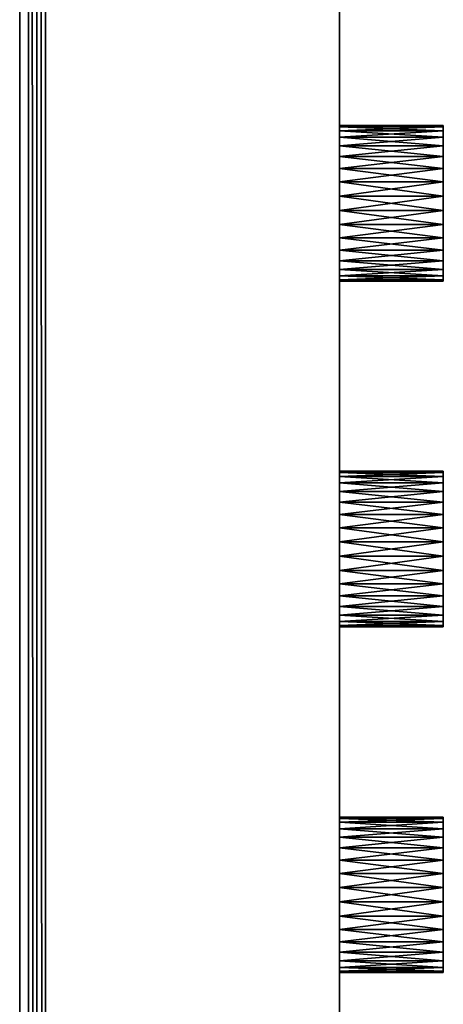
# Model space of a CAD drawing. Extents: x -300 to 306, y -450 to 450.
# Tile 25 of 34: x 282 to 306, y -56 to 1. Entities that reach past the tile are written whole.
import ezdxf

# ---------------------------------------------------------------- set-up
doc = ezdxf.new("R2010")
doc.units = 0
doc.header["$MEASUREMENT"] = 0

msp = doc.modelspace()

# ---------------------------------------------------------------- linework, layer by layer
for points in [[(282.5, -450, -30), (282, 377.5, -30), (282.5, 450, -30)], [(283, 449.5, 29.5), (282.5, 450, 30), (283, -449.5, 29.5)], [(283, -449.5, 29.5), (282.5, 450, 30), (282.5, -450, 30)], [(283, 449.5, -29.5), (283, -449.5, -29.5), (282.5, 450, -30)], [(282.5, 450, -30), (283, -449.5, -29.5), (282.5, -450, -30)], [(283, -450, -30), (283, -450, 30), (283, 450, -30)], [(283, 450, -30), (283, -450, 30), (283, 450, 30)], [(283, 449.5, 29.5), (283, -449.5, 29.5), (283, 449.5, -29.5)], [(283, 449.5, -29.5), (283, -449.5, 29.5), (283, -449.5, -29.5)], [(300, 441, 30), (300, -441, 30), (300, -10.41521, 5.980804)], [(300, 441, 30), (300, -10.41521, 5.980804), (300, -9.584792, 5.980804)], [(300, 441, 30), (300, -9.584792, 5.980804), (300, 9.584792, 5.980804)], [(300, 441, -30), (300, 9.584792, -2.980804), (300, -441, -30)], [(282, -377.5, -30), (282, 377.5, -30), (282.5, -450, -30)], [(282, -377.5, -20), (282, 377.5, -20), (282, -377.5, -30)], [(282, -377.5, -30), (282, 377.5, -20), (282, 377.5, -30)], [(281.5, -377, -21), (281.5, -377, -30), (281.5, 377, -21)], [(281.5, 377, -21), (281.5, -377, -30), (281.5, 377, -30)], [(300, -441, -30), (300, 9.584792, -2.980804), (300, -9.584792, -2.980804)], [(300, 9.584792, 5.980804), (300, -9.584792, 5.980804), (300, 8.768517, 5.828216)], [(300, 8.768517, -2.828215), (300, -8.768517, -2.828215), (300, 9.584792, -2.980804)], [(300, 9.584792, -2.980804), (300, -8.768517, -2.828215), (300, -9.584792, -2.980804)], [(300, 8.768517, 5.828216), (300, -9.584792, 5.980804), (300, -8.768517, 5.828216)], [(300, 8.768517, 5.828216), (300, -8.768517, 5.828216), (300, 7.994177, 5.528235)], [(300, 7.994177, -2.528235), (300, -7.994177, -2.528235), (300, 8.768517, -2.828215)], [(300, 8.768517, -2.828215), (300, -7.994177, -2.528235), (300, -8.768517, -2.828215)], [(300, 7.994177, 5.528235), (300, -8.768517, 5.828216), (300, -7.994177, 5.528235)], [(300, 7.994177, 5.528235), (300, -7.994177, 5.528235), (300, 7.288144, 5.091077)], [(300, 7.288144, -2.091078), (300, -7.288144, -2.091078), (300, 7.994177, -2.528235)], [(300, 7.994177, -2.528235), (300, -7.288144, -2.091078), (300, -7.994177, -2.528235)], [(300, 7.288144, 5.091077), (300, -7.994177, 5.528235), (300, -7.288144, 5.091077)], [(300, 7.288144, 5.091077), (300, -7.288144, 5.091077), (300, 6.67446, 4.531631)], [(300, 6.67446, -1.53163), (300, -6.67446, -1.53163), (300, 7.288144, -2.091078)], [(300, 7.288144, -2.091078), (300, -6.67446, -1.53163), (300, -7.288144, -2.091078)], [(300, 6.67446, 4.531631), (300, -7.288144, 5.091077), (300, -6.67446, 4.531631)], [(300, 6.67446, 4.531631), (300, -6.67446, 4.531631), (300, 6.174023, 3.868945)], [(300, 6.174023, -0.868945), (300, -6.174023, -0.868945), (300, 6.67446, -1.53163)], [(300, 6.67446, -1.53163), (300, -6.174023, -0.868945), (300, -6.67446, -1.53163)], [(300, 6.174023, 3.868945), (300, -6.67446, 4.531631), (300, -6.174023, 3.868945)], [(300, 6.174023, 3.868945), (300, -6.174023, 3.868945), (300, 5.803875, 3.125587)], [(300, 5.803875, -0.125587), (300, -5.803875, -0.125587), (300, 6.174023, -0.868945)], [(300, 6.174023, -0.868945), (300, -5.803875, -0.125587), (300, -6.174023, -0.868945)], [(300, 5.803875, 3.125587), (300, -6.174023, 3.868945), (300, -5.803875, 3.125587)], [(300, 5.803875, 3.125587), (300, -5.803875, 3.125587), (300, 5.576621, 2.326873)], [(300, 5.576621, 0.673127), (300, -5.576621, 0.673127), (300, 5.803875, -0.125587)], [(300, 5.803875, -0.125587), (300, -5.576621, 0.673127), (300, -5.803875, -0.125587)], [(300, 5.576621, 2.326873), (300, -5.803875, 3.125587), (300, -5.576621, 2.326873)], [(300, 5.576621, 2.326873), (300, -5.576621, 2.326873), (300, 5.5, 1.5)], [(300, 5.5, 1.5), (300, -5.5, 1.5), (300, 5.576621, 0.673127)], [(300, 5.576621, 0.673127), (300, -5.5, 1.5), (300, -5.576621, 0.673127)], [(300, 5.5, 1.5), (300, -5.576621, 2.326873), (300, -5.5, 1.5)], [(300, -5.5, 1.5), (306, -5.5, 1.5), (300, -5.576621, 0.673127)], [(300, -5.576621, 0.673127), (306, -5.5, 1.5), (306, -5.576621, 0.673127)], [(300, -5.576621, 2.326873), (306, -5.576621, 2.326873), (300, -5.5, 1.5)], [(300, -5.5, 1.5), (306, -5.576621, 2.326873), (306, -5.5, 1.5)], [(300, -5.576621, 0.673127), (306, -5.576621, 0.673127), (300, -5.803875, -0.125587)], [(300, -5.803875, -0.125587), (306, -5.576621, 0.673127), (306, -5.803875, -0.125587)], [(300, -5.803875, 3.125587), (306, -5.803875, 3.125587), (300, -5.576621, 2.326873)], [(300, -5.576621, 2.326873), (306, -5.803875, 3.125587), (306, -5.576621, 2.326873)], [(306, -5.576621, 2.326873), (306, -14.42338, 2.326873), (306, -5.5, 1.5)], [(306, -5.5, 1.5), (306, -14.42338, 2.326873), (306, -14.5, 1.5)], [(306, -5.5, 1.5), (306, -14.5, 1.5), (306, -5.576621, 0.673127)], [(306, -5.803875, 3.125587), (306, -14.19613, 3.125587), (306, -5.576621, 2.326873)], [(306, -5.576621, 2.326873), (306, -14.19613, 3.125587), (306, -14.42338, 2.326873)], [(306, -5.576621, 0.673127), (306, -14.5, 1.5), (306, -14.42338, 0.673127)], [(306, -5.576621, 0.673127), (306, -14.42338, 0.673127), (306, -5.803875, -0.125587)], [(300, -5.803875, -0.125587), (306, -5.803875, -0.125587), (300, -6.174023, -0.868945)], [(300, -6.174023, -0.868945), (306, -5.803875, -0.125587), (306, -6.174023, -0.868945)], [(300, -6.174023, 3.868945), (306, -6.174023, 3.868945), (300, -5.803875, 3.125587)], [(300, -5.803875, 3.125587), (306, -6.174023, 3.868945), (306, -5.803875, 3.125587)], [(300, -6.174023, -0.868945), (306, -6.174023, -0.868945), (300, -6.67446, -1.53163)], [(300, -6.67446, -1.53163), (306, -6.174023, -0.868945), (306, -6.67446, -1.53163)], [(300, -6.67446, 4.531631), (306, -6.67446, 4.531631), (300, -6.174023, 3.868945)], [(300, -6.174023, 3.868945), (306, -6.67446, 4.531631), (306, -6.174023, 3.868945)], [(306, -6.174023, 3.868945), (306, -13.82598, 3.868945), (306, -5.803875, 3.125587)], [(306, -5.803875, 3.125587), (306, -13.82598, 3.868945), (306, -14.19613, 3.125587)], [(306, -5.803875, -0.125587), (306, -14.42338, 0.673127), (306, -14.19613, -0.125587)], [(306, -5.803875, -0.125587), (306, -14.19613, -0.125587), (306, -6.174023, -0.868945)], [(306, -6.67446, 4.531631), (306, -13.32554, 4.531631), (306, -6.174023, 3.868945)], [(306, -6.174023, 3.868945), (306, -13.32554, 4.531631), (306, -13.82598, 3.868945)], [(306, -6.174023, -0.868945), (306, -14.19613, -0.125587), (306, -13.82598, -0.868945)], [(306, -6.174023, -0.868945), (306, -13.82598, -0.868945), (306, -6.67446, -1.53163)], [(300, -6.67446, -1.53163), (306, -6.67446, -1.53163), (300, -7.288144, -2.091078)], [(300, -7.288144, -2.091078), (306, -6.67446, -1.53163), (306, -7.288144, -2.091078)], [(300, -7.288144, 5.091077), (306, -7.288144, 5.091077), (300, -6.67446, 4.531631)], [(300, -6.67446, 4.531631), (306, -7.288144, 5.091077), (306, -6.67446, 4.531631)], [(306, -7.288144, 5.091077), (306, -12.71186, 5.091077), (306, -6.67446, 4.531631)], [(306, -6.67446, 4.531631), (306, -12.71186, 5.091077), (306, -13.32554, 4.531631)], [(306, -6.67446, -1.53163), (306, -13.82598, -0.868945), (306, -13.32554, -1.53163)], [(306, -6.67446, -1.53163), (306, -13.32554, -1.53163), (306, -7.288144, -2.091078)], [(300, -7.288144, -2.091078), (306, -7.288144, -2.091078), (300, -7.994177, -2.528235)], [(300, -7.994177, -2.528235), (306, -7.288144, -2.091078), (306, -7.994177, -2.528235)], [(300, -7.994177, 5.528235), (306, -7.994177, 5.528235), (300, -7.288144, 5.091077)], [(300, -7.288144, 5.091077), (306, -7.994177, 5.528235), (306, -7.288144, 5.091077)], [(306, -7.994177, 5.528235), (306, -12.00582, 5.528235), (306, -7.288144, 5.091077)], [(306, -7.288144, 5.091077), (306, -12.00582, 5.528235), (306, -12.71186, 5.091077)], [(306, -7.288144, -2.091078), (306, -13.32554, -1.53163), (306, -12.71186, -2.091078)], [(306, -7.288144, -2.091078), (306, -12.71186, -2.091078), (306, -7.994177, -2.528235)], [(300, -7.994177, -2.528235), (306, -7.994177, -2.528235), (300, -8.768517, -2.828215)], [(300, -8.768517, -2.828215), (306, -7.994177, -2.528235), (306, -8.768517, -2.828215)], [(300, -8.768517, 5.828216), (306, -8.768517, 5.828216), (300, -7.994177, 5.528235)], [(300, -7.994177, 5.528235), (306, -8.768517, 5.828216), (306, -7.994177, 5.528235)], [(306, -8.768517, 5.828216), (306, -11.23148, 5.828216), (306, -7.994177, 5.528235)], [(306, -7.994177, 5.528235), (306, -11.23148, 5.828216), (306, -12.00582, 5.528235)], [(306, -7.994177, -2.528235), (306, -12.71186, -2.091078), (306, -12.00582, -2.528235)], [(306, -7.994177, -2.528235), (306, -12.00582, -2.528235), (306, -8.768517, -2.828215)], [(300, -8.768517, -2.828215), (306, -8.768517, -2.828215), (300, -9.584792, -2.980804)], [(300, -9.584792, -2.980804), (306, -8.768517, -2.828215), (306, -9.584792, -2.980804)], [(300, -9.584792, 5.980804), (306, -9.584792, 5.980804), (300, -8.768517, 5.828216)], [(300, -8.768517, 5.828216), (306, -9.584792, 5.980804), (306, -8.768517, 5.828216)], [(306, -9.584792, 5.980804), (306, -10.41521, 5.980804), (306, -8.768517, 5.828216)], [(306, -8.768517, 5.828216), (306, -10.41521, 5.980804), (306, -11.23148, 5.828216)], [(306, -8.768517, -2.828215), (306, -12.00582, -2.528235), (306, -11.23148, -2.828215)], [(306, -8.768517, -2.828215), (306, -11.23148, -2.828215), (306, -9.584792, -2.980804)], [(300, -441, -30), (300, -9.584792, -2.980804), (300, -10.41521, -2.980804)], [(300, -9.584792, -2.980804), (306, -9.584792, -2.980804), (300, -10.41521, -2.980804)], [(300, -10.41521, -2.980804), (306, -9.584792, -2.980804), (306, -10.41521, -2.980804)], [(300, -10.41521, 5.980804), (306, -10.41521, 5.980804), (300, -9.584792, 5.980804)], [(300, -9.584792, 5.980804), (306, -10.41521, 5.980804), (306, -9.584792, 5.980804)], [(306, -9.584792, -2.980804), (306, -11.23148, -2.828215), (306, -10.41521, -2.980804)], [(300, -441, 30), (300, -29.584789, 5.980804), (300, -10.41521, 5.980804)], [(300, -441, -30), (300, -10.41521, -2.980804), (300, -29.584789, -2.980804)], [(300, -10.41521, 5.980804), (300, -29.584789, 5.980804), (300, -11.23148, 5.828216)], [(300, -11.23148, -2.828215), (300, -28.76852, -2.828215), (300, -10.41521, -2.980804)], [(300, -10.41521, -2.980804), (300, -28.76852, -2.828215), (300, -29.584789, -2.980804)], [(300, -10.41521, -2.980804), (306, -10.41521, -2.980804), (300, -11.23148, -2.828215)], [(300, -11.23148, -2.828215), (306, -10.41521, -2.980804), (306, -11.23148, -2.828215)], [(300, -11.23148, 5.828216), (306, -11.23148, 5.828216), (300, -10.41521, 5.980804)], [(300, -10.41521, 5.980804), (306, -11.23148, 5.828216), (306, -10.41521, 5.980804)], [(300, -11.23148, 5.828216), (300, -29.584789, 5.980804), (300, -28.76852, 5.828216)], [(300, -11.23148, 5.828216), (300, -28.76852, 5.828216), (300, -12.00582, 5.528235)], [(300, -12.00582, -2.528235), (300, -27.994181, -2.528235), (300, -11.23148, -2.828215)], [(300, -11.23148, -2.828215), (300, -27.994181, -2.528235), (300, -28.76852, -2.828215)], [(300, -11.23148, -2.828215), (306, -11.23148, -2.828215), (300, -12.00582, -2.528235)], [(300, -12.00582, -2.528235), (306, -11.23148, -2.828215), (306, -12.00582, -2.528235)], [(300, -12.00582, 5.528235), (306, -12.00582, 5.528235), (300, -11.23148, 5.828216)], [(300, -11.23148, 5.828216), (306, -12.00582, 5.528235), (306, -11.23148, 5.828216)], [(300, -12.00582, 5.528235), (300, -28.76852, 5.828216), (300, -27.994181, 5.528235)], [(300, -12.00582, 5.528235), (300, -27.994181, 5.528235), (300, -12.71186, 5.091077)], [(300, -12.71186, -2.091078), (300, -27.288151, -2.091078), (300, -12.00582, -2.528235)], [(300, -12.00582, -2.528235), (300, -27.288151, -2.091078), (300, -27.994181, -2.528235)], [(300, -12.00582, -2.528235), (306, -12.00582, -2.528235), (300, -12.71186, -2.091078)], [(300, -12.71186, -2.091078), (306, -12.00582, -2.528235), (306, -12.71186, -2.091078)], [(300, -12.71186, 5.091077), (306, -12.71186, 5.091077), (300, -12.00582, 5.528235)], [(300, -12.00582, 5.528235), (306, -12.71186, 5.091077), (306, -12.00582, 5.528235)], [(300, -12.71186, 5.091077), (300, -27.994181, 5.528235), (300, -27.288151, 5.091077)], [(300, -12.71186, 5.091077), (300, -27.288151, 5.091077), (300, -13.32554, 4.531631)], [(300, -13.32554, -1.53163), (300, -26.674459, -1.53163), (300, -12.71186, -2.091078)], [(300, -12.71186, -2.091078), (300, -26.674459, -1.53163), (300, -27.288151, -2.091078)], [(300, -12.71186, -2.091078), (306, -12.71186, -2.091078), (300, -13.32554, -1.53163)], [(300, -13.32554, -1.53163), (306, -12.71186, -2.091078), (306, -13.32554, -1.53163)], [(300, -13.32554, 4.531631), (306, -13.32554, 4.531631), (300, -12.71186, 5.091077)], [(300, -12.71186, 5.091077), (306, -13.32554, 4.531631), (306, -12.71186, 5.091077)], [(300, -13.32554, 4.531631), (300, -27.288151, 5.091077), (300, -26.674459, 4.531631)], [(300, -13.32554, 4.531631), (300, -26.674459, 4.531631), (300, -13.82598, 3.868945)], [(300, -13.82598, -0.868945), (300, -26.174021, -0.868945), (300, -13.32554, -1.53163)], [(300, -13.32554, -1.53163), (300, -26.174021, -0.868945), (300, -26.674459, -1.53163)], [(300, -13.32554, -1.53163), (306, -13.32554, -1.53163), (300, -13.82598, -0.868945)], [(300, -13.82598, -0.868945), (306, -13.32554, -1.53163), (306, -13.82598, -0.868945)], [(300, -13.82598, 3.868945), (306, -13.82598, 3.868945), (300, -13.32554, 4.531631)], [(300, -13.32554, 4.531631), (306, -13.82598, 3.868945), (306, -13.32554, 4.531631)], [(300, -13.82598, 3.868945), (300, -26.674459, 4.531631), (300, -26.174021, 3.868945)], [(300, -13.82598, 3.868945), (300, -26.174021, 3.868945), (300, -14.19613, 3.125587)], [(300, -14.19613, -0.125587), (300, -25.803869, -0.125587), (300, -13.82598, -0.868945)], [(300, -13.82598, -0.868945), (300, -25.803869, -0.125587), (300, -26.174021, -0.868945)], [(300, -13.82598, -0.868945), (306, -13.82598, -0.868945), (300, -14.19613, -0.125587)], [(300, -14.19613, -0.125587), (306, -13.82598, -0.868945), (306, -14.19613, -0.125587)], [(300, -14.19613, 3.125587), (306, -14.19613, 3.125587), (300, -13.82598, 3.868945)], [(300, -13.82598, 3.868945), (306, -14.19613, 3.125587), (306, -13.82598, 3.868945)], [(300, -14.19613, 3.125587), (300, -26.174021, 3.868945), (300, -25.803869, 3.125587)], [(300, -14.19613, 3.125587), (300, -25.803869, 3.125587), (300, -14.42338, 2.326873)], [(300, -14.42338, 0.673127), (300, -25.57662, 0.673127), (300, -14.19613, -0.125587)], [(300, -14.19613, -0.125587), (300, -25.57662, 0.673127), (300, -25.803869, -0.125587)], [(300, -14.19613, -0.125587), (306, -14.19613, -0.125587), (300, -14.42338, 0.673127)], [(300, -14.42338, 0.673127), (306, -14.19613, -0.125587), (306, -14.42338, 0.673127)], [(300, -14.42338, 2.326873), (306, -14.42338, 2.326873), (300, -14.19613, 3.125587)], [(300, -14.19613, 3.125587), (306, -14.42338, 2.326873), (306, -14.19613, 3.125587)], [(300, -14.42338, 2.326873), (300, -25.803869, 3.125587), (300, -25.57662, 2.326873)], [(300, -14.42338, 2.326873), (300, -25.57662, 2.326873), (300, -14.5, 1.5)], [(300, -14.5, 1.5), (300, -25.5, 1.5), (300, -14.42338, 0.673127)], [(300, -14.42338, 0.673127), (300, -25.5, 1.5), (300, -25.57662, 0.673127)], [(300, -14.42338, 0.673127), (306, -14.42338, 0.673127), (300, -14.5, 1.5)], [(300, -14.5, 1.5), (306, -14.42338, 0.673127), (306, -14.5, 1.5)], [(300, -14.5, 1.5), (306, -14.5, 1.5), (300, -14.42338, 2.326873)], [(300, -14.42338, 2.326873), (306, -14.5, 1.5), (306, -14.42338, 2.326873)], [(300, -14.5, 1.5), (300, -25.57662, 2.326873), (300, -25.5, 1.5)], [(300, -25.5, 1.5), (306, -25.5, 1.5), (300, -25.57662, 0.673127)], [(300, -25.57662, 0.673127), (306, -25.5, 1.5), (306, -25.57662, 0.673127)], [(300, -25.57662, 2.326873), (306, -25.57662, 2.326873), (300, -25.5, 1.5)], [(300, -25.5, 1.5), (306, -25.57662, 2.326873), (306, -25.5, 1.5)], [(300, -25.57662, 0.673127), (306, -25.57662, 0.673127), (300, -25.803869, -0.125587)], [(300, -25.803869, -0.125587), (306, -25.57662, 0.673127), (306, -25.803869, -0.125587)], [(300, -25.803869, 3.125587), (306, -25.803869, 3.125587), (300, -25.57662, 2.326873)], [(300, -25.57662, 2.326873), (306, -25.803869, 3.125587), (306, -25.57662, 2.326873)], [(306, -25.57662, 2.326873), (306, -34.423382, 2.326873), (306, -25.5, 1.5)], [(306, -25.5, 1.5), (306, -34.423382, 2.326873), (306, -34.5, 1.5)], [(306, -25.5, 1.5), (306, -34.5, 1.5), (306, -25.57662, 0.673127)], [(306, -25.803869, 3.125587), (306, -34.196129, 3.125587), (306, -25.57662, 2.326873)], [(306, -25.57662, 2.326873), (306, -34.196129, 3.125587), (306, -34.423382, 2.326873)], [(306, -25.57662, 0.673127), (306, -34.5, 1.5), (306, -34.423382, 0.673127)], [(306, -25.57662, 0.673127), (306, -34.423382, 0.673127), (306, -25.803869, -0.125587)], [(300, -25.803869, -0.125587), (306, -25.803869, -0.125587), (300, -26.174021, -0.868945)], [(300, -26.174021, -0.868945), (306, -25.803869, -0.125587), (306, -26.174021, -0.868945)], [(300, -26.174021, 3.868945), (306, -26.174021, 3.868945), (300, -25.803869, 3.125587)], [(300, -25.803869, 3.125587), (306, -26.174021, 3.868945), (306, -25.803869, 3.125587)], [(300, -26.174021, -0.868945), (306, -26.174021, -0.868945), (300, -26.674459, -1.53163)], [(300, -26.674459, -1.53163), (306, -26.174021, -0.868945), (306, -26.674459, -1.53163)], [(300, -26.674459, 4.531631), (306, -26.674459, 4.531631), (300, -26.174021, 3.868945)], [(300, -26.174021, 3.868945), (306, -26.674459, 4.531631), (306, -26.174021, 3.868945)], [(306, -26.174021, 3.868945), (306, -33.825981, 3.868945), (306, -25.803869, 3.125587)], [(306, -25.803869, 3.125587), (306, -33.825981, 3.868945), (306, -34.196129, 3.125587)], [(306, -25.803869, -0.125587), (306, -34.423382, 0.673127), (306, -34.196129, -0.125587)], [(306, -25.803869, -0.125587), (306, -34.196129, -0.125587), (306, -26.174021, -0.868945)], [(306, -26.674459, 4.531631), (306, -33.325539, 4.531631), (306, -26.174021, 3.868945)], [(306, -26.174021, 3.868945), (306, -33.325539, 4.531631), (306, -33.825981, 3.868945)], [(306, -26.174021, -0.868945), (306, -34.196129, -0.125587), (306, -33.825981, -0.868945)], [(306, -26.174021, -0.868945), (306, -33.825981, -0.868945), (306, -26.674459, -1.53163)], [(300, -26.674459, -1.53163), (306, -26.674459, -1.53163), (300, -27.288151, -2.091078)], [(300, -27.288151, -2.091078), (306, -26.674459, -1.53163), (306, -27.288151, -2.091078)], [(300, -27.288151, 5.091077), (306, -27.288151, 5.091077), (300, -26.674459, 4.531631)], [(300, -26.674459, 4.531631), (306, -27.288151, 5.091077), (306, -26.674459, 4.531631)], [(306, -27.288151, 5.091077), (306, -32.711861, 5.091077), (306, -26.674459, 4.531631)], [(306, -26.674459, 4.531631), (306, -32.711861, 5.091077), (306, -33.325539, 4.531631)], [(306, -26.674459, -1.53163), (306, -33.825981, -0.868945), (306, -33.325539, -1.53163)], [(306, -26.674459, -1.53163), (306, -33.325539, -1.53163), (306, -27.288151, -2.091078)], [(300, -27.288151, -2.091078), (306, -27.288151, -2.091078), (300, -27.994181, -2.528235)], [(300, -27.994181, -2.528235), (306, -27.288151, -2.091078), (306, -27.994181, -2.528235)], [(300, -27.994181, 5.528235), (306, -27.994181, 5.528235), (300, -27.288151, 5.091077)], [(300, -27.288151, 5.091077), (306, -27.994181, 5.528235), (306, -27.288151, 5.091077)], [(306, -27.994181, 5.528235), (306, -32.005821, 5.528235), (306, -27.288151, 5.091077)], [(306, -27.288151, 5.091077), (306, -32.005821, 5.528235), (306, -32.711861, 5.091077)], [(306, -27.288151, -2.091078), (306, -33.325539, -1.53163), (306, -32.711861, -2.091078)], [(306, -27.288151, -2.091078), (306, -32.711861, -2.091078), (306, -27.994181, -2.528235)], [(300, -27.994181, -2.528235), (306, -27.994181, -2.528235), (300, -28.76852, -2.828215)], [(300, -28.76852, -2.828215), (306, -27.994181, -2.528235), (306, -28.76852, -2.828215)], [(300, -28.76852, 5.828216), (306, -28.76852, 5.828216), (300, -27.994181, 5.528235)], [(300, -27.994181, 5.528235), (306, -28.76852, 5.828216), (306, -27.994181, 5.528235)], [(306, -28.76852, 5.828216), (306, -31.23148, 5.828216), (306, -27.994181, 5.528235)], [(306, -27.994181, 5.528235), (306, -31.23148, 5.828216), (306, -32.005821, 5.528235)], [(306, -27.994181, -2.528235), (306, -32.711861, -2.091078), (306, -32.005821, -2.528235)], [(306, -27.994181, -2.528235), (306, -32.005821, -2.528235), (306, -28.76852, -2.828215)], [(300, -28.76852, -2.828215), (306, -28.76852, -2.828215), (300, -29.584789, -2.980804)], [(300, -29.584789, -2.980804), (306, -28.76852, -2.828215), (306, -29.584789, -2.980804)], [(300, -29.584789, 5.980804), (306, -29.584789, 5.980804), (300, -28.76852, 5.828216)], [(300, -28.76852, 5.828216), (306, -29.584789, 5.980804), (306, -28.76852, 5.828216)], [(306, -29.584789, 5.980804), (306, -30.415211, 5.980804), (306, -28.76852, 5.828216)], [(306, -28.76852, 5.828216), (306, -30.415211, 5.980804), (306, -31.23148, 5.828216)], [(306, -28.76852, -2.828215), (306, -32.005821, -2.528235), (306, -31.23148, -2.828215)], [(306, -28.76852, -2.828215), (306, -31.23148, -2.828215), (306, -29.584789, -2.980804)], [(300, -441, 30), (300, -30.415211, 5.980804), (300, -29.584789, 5.980804)], [(300, -441, -30), (300, -29.584789, -2.980804), (300, -30.415211, -2.980804)], [(300, -29.584789, -2.980804), (306, -29.584789, -2.980804), (300, -30.415211, -2.980804)], [(300, -30.415211, -2.980804), (306, -29.584789, -2.980804), (306, -30.415211, -2.980804)], [(300, -30.415211, 5.980804), (306, -30.415211, 5.980804), (300, -29.584789, 5.980804)], [(300, -29.584789, 5.980804), (306, -30.415211, 5.980804), (306, -29.584789, 5.980804)], [(306, -29.584789, -2.980804), (306, -31.23148, -2.828215), (306, -30.415211, -2.980804)], [(300, -441, 30), (300, -49.584789, 5.980804), (300, -30.415211, 5.980804)], [(300, -441, -30), (300, -30.415211, -2.980804), (300, -49.584789, -2.980804)], [(300, -30.415211, 5.980804), (300, -49.584789, 5.980804), (300, -31.23148, 5.828216)], [(300, -31.23148, -2.828215), (300, -48.76852, -2.828215), (300, -30.415211, -2.980804)], [(300, -30.415211, -2.980804), (300, -48.76852, -2.828215), (300, -49.584789, -2.980804)], [(300, -30.415211, -2.980804), (306, -30.415211, -2.980804), (300, -31.23148, -2.828215)], [(300, -31.23148, -2.828215), (306, -30.415211, -2.980804), (306, -31.23148, -2.828215)], [(300, -31.23148, 5.828216), (306, -31.23148, 5.828216), (300, -30.415211, 5.980804)], [(300, -30.415211, 5.980804), (306, -31.23148, 5.828216), (306, -30.415211, 5.980804)], [(300, -31.23148, 5.828216), (300, -49.584789, 5.980804), (300, -48.76852, 5.828216)], [(300, -31.23148, 5.828216), (300, -48.76852, 5.828216), (300, -32.005821, 5.528235)], [(300, -32.005821, -2.528235), (300, -47.994179, -2.528235), (300, -31.23148, -2.828215)], [(300, -31.23148, -2.828215), (300, -47.994179, -2.528235), (300, -48.76852, -2.828215)], [(300, -31.23148, -2.828215), (306, -31.23148, -2.828215), (300, -32.005821, -2.528235)], [(300, -32.005821, -2.528235), (306, -31.23148, -2.828215), (306, -32.005821, -2.528235)], [(300, -32.005821, 5.528235), (306, -32.005821, 5.528235), (300, -31.23148, 5.828216)], [(300, -31.23148, 5.828216), (306, -32.005821, 5.528235), (306, -31.23148, 5.828216)], [(300, -32.005821, 5.528235), (300, -48.76852, 5.828216), (300, -47.994179, 5.528235)], [(300, -32.005821, 5.528235), (300, -47.994179, 5.528235), (300, -32.711861, 5.091077)], [(300, -32.711861, -2.091078), (300, -47.288139, -2.091078), (300, -32.005821, -2.528235)], [(300, -32.005821, -2.528235), (300, -47.288139, -2.091078), (300, -47.994179, -2.528235)], [(300, -32.005821, -2.528235), (306, -32.005821, -2.528235), (300, -32.711861, -2.091078)], [(300, -32.711861, -2.091078), (306, -32.005821, -2.528235), (306, -32.711861, -2.091078)], [(300, -32.711861, 5.091077), (306, -32.711861, 5.091077), (300, -32.005821, 5.528235)], [(300, -32.005821, 5.528235), (306, -32.711861, 5.091077), (306, -32.005821, 5.528235)], [(300, -32.711861, 5.091077), (300, -47.994179, 5.528235), (300, -47.288139, 5.091077)], [(300, -32.711861, 5.091077), (300, -47.288139, 5.091077), (300, -33.325539, 4.531631)], [(300, -33.325539, -1.53163), (300, -46.674461, -1.53163), (300, -32.711861, -2.091078)], [(300, -32.711861, -2.091078), (300, -46.674461, -1.53163), (300, -47.288139, -2.091078)], [(300, -32.711861, -2.091078), (306, -32.711861, -2.091078), (300, -33.325539, -1.53163)], [(300, -33.325539, -1.53163), (306, -32.711861, -2.091078), (306, -33.325539, -1.53163)], [(300, -33.325539, 4.531631), (306, -33.325539, 4.531631), (300, -32.711861, 5.091077)], [(300, -32.711861, 5.091077), (306, -33.325539, 4.531631), (306, -32.711861, 5.091077)], [(300, -33.325539, 4.531631), (300, -47.288139, 5.091077), (300, -46.674461, 4.531631)], [(300, -33.325539, 4.531631), (300, -46.674461, 4.531631), (300, -33.825981, 3.868945)], [(300, -33.825981, -0.868945), (300, -46.174019, -0.868945), (300, -33.325539, -1.53163)], [(300, -33.325539, -1.53163), (300, -46.174019, -0.868945), (300, -46.674461, -1.53163)], [(300, -33.325539, -1.53163), (306, -33.325539, -1.53163), (300, -33.825981, -0.868945)], [(300, -33.825981, -0.868945), (306, -33.325539, -1.53163), (306, -33.825981, -0.868945)], [(300, -33.825981, 3.868945), (306, -33.825981, 3.868945), (300, -33.325539, 4.531631)], [(300, -33.325539, 4.531631), (306, -33.825981, 3.868945), (306, -33.325539, 4.531631)], [(300, -33.825981, 3.868945), (300, -46.674461, 4.531631), (300, -46.174019, 3.868945)], [(300, -33.825981, 3.868945), (300, -46.174019, 3.868945), (300, -34.196129, 3.125587)], [(300, -34.196129, -0.125587), (300, -45.803871, -0.125587), (300, -33.825981, -0.868945)], [(300, -33.825981, -0.868945), (300, -45.803871, -0.125587), (300, -46.174019, -0.868945)], [(300, -33.825981, -0.868945), (306, -33.825981, -0.868945), (300, -34.196129, -0.125587)], [(300, -34.196129, -0.125587), (306, -33.825981, -0.868945), (306, -34.196129, -0.125587)], [(300, -34.196129, 3.125587), (306, -34.196129, 3.125587), (300, -33.825981, 3.868945)], [(300, -33.825981, 3.868945), (306, -34.196129, 3.125587), (306, -33.825981, 3.868945)], [(300, -34.196129, 3.125587), (300, -46.174019, 3.868945), (300, -45.803871, 3.125587)], [(300, -34.196129, 3.125587), (300, -45.803871, 3.125587), (300, -34.423382, 2.326873)], [(300, -34.423382, 0.673127), (300, -45.576618, 0.673127), (300, -34.196129, -0.125587)], [(300, -34.196129, -0.125587), (300, -45.576618, 0.673127), (300, -45.803871, -0.125587)], [(300, -34.196129, -0.125587), (306, -34.196129, -0.125587), (300, -34.423382, 0.673127)], [(300, -34.423382, 0.673127), (306, -34.196129, -0.125587), (306, -34.423382, 0.673127)], [(300, -34.423382, 2.326873), (306, -34.423382, 2.326873), (300, -34.196129, 3.125587)], [(300, -34.196129, 3.125587), (306, -34.423382, 2.326873), (306, -34.196129, 3.125587)], [(300, -34.423382, 2.326873), (300, -45.803871, 3.125587), (300, -45.576618, 2.326873)], [(300, -34.423382, 2.326873), (300, -45.576618, 2.326873), (300, -34.5, 1.5)], [(300, -34.5, 1.5), (300, -45.5, 1.5), (300, -34.423382, 0.673127)], [(300, -34.423382, 0.673127), (300, -45.5, 1.5), (300, -45.576618, 0.673127)], [(300, -34.423382, 0.673127), (306, -34.423382, 0.673127), (300, -34.5, 1.5)], [(300, -34.5, 1.5), (306, -34.423382, 0.673127), (306, -34.5, 1.5)], [(300, -34.5, 1.5), (306, -34.5, 1.5), (300, -34.423382, 2.326873)], [(300, -34.423382, 2.326873), (306, -34.5, 1.5), (306, -34.423382, 2.326873)], [(300, -34.5, 1.5), (300, -45.576618, 2.326873), (300, -45.5, 1.5)], [(300, -45.5, 1.5), (306, -45.5, 1.5), (300, -45.576618, 0.673127)], [(300, -45.576618, 0.673127), (306, -45.5, 1.5), (306, -45.576618, 0.673127)], [(300, -45.576618, 2.326873), (306, -45.576618, 2.326873), (300, -45.5, 1.5)], [(300, -45.5, 1.5), (306, -45.576618, 2.326873), (306, -45.5, 1.5)], [(306, -45.576618, 2.326873), (306, -54.423382, 2.326873), (306, -45.5, 1.5)], [(306, -45.5, 1.5), (306, -54.423382, 2.326873), (306, -54.5, 1.5)], [(306, -45.5, 1.5), (306, -54.5, 1.5), (306, -45.576618, 0.673127)], [(300, -45.576618, 0.673127), (306, -45.576618, 0.673127), (300, -45.803871, -0.125587)], [(300, -45.803871, -0.125587), (306, -45.576618, 0.673127), (306, -45.803871, -0.125587)], [(300, -45.803871, 3.125587), (306, -45.803871, 3.125587), (300, -45.576618, 2.326873)], [(300, -45.576618, 2.326873), (306, -45.803871, 3.125587), (306, -45.576618, 2.326873)], [(300, -45.803871, -0.125587), (306, -45.803871, -0.125587), (300, -46.174019, -0.868945)], [(300, -46.174019, -0.868945), (306, -45.803871, -0.125587), (306, -46.174019, -0.868945)], [(300, -46.174019, 3.868945), (306, -46.174019, 3.868945), (300, -45.803871, 3.125587)], [(300, -45.803871, 3.125587), (306, -46.174019, 3.868945), (306, -45.803871, 3.125587)], [(306, -45.803871, 3.125587), (306, -54.196129, 3.125587), (306, -45.576618, 2.326873)], [(306, -45.576618, 2.326873), (306, -54.196129, 3.125587), (306, -54.423382, 2.326873)], [(306, -45.576618, 0.673127), (306, -54.5, 1.5), (306, -54.423382, 0.673127)], [(306, -45.576618, 0.673127), (306, -54.423382, 0.673127), (306, -45.803871, -0.125587)], [(306, -46.174019, 3.868945), (306, -53.825981, 3.868945), (306, -45.803871, 3.125587)], [(306, -45.803871, 3.125587), (306, -53.825981, 3.868945), (306, -54.196129, 3.125587)], [(306, -45.803871, -0.125587), (306, -54.423382, 0.673127), (306, -54.196129, -0.125587)], [(306, -45.803871, -0.125587), (306, -54.196129, -0.125587), (306, -46.174019, -0.868945)], [(300, -46.174019, -0.868945), (306, -46.174019, -0.868945), (300, -46.674461, -1.53163)], [(300, -46.674461, -1.53163), (306, -46.174019, -0.868945), (306, -46.674461, -1.53163)], [(300, -46.674461, 4.531631), (306, -46.674461, 4.531631), (300, -46.174019, 3.868945)], [(300, -46.174019, 3.868945), (306, -46.674461, 4.531631), (306, -46.174019, 3.868945)], [(300, -46.674461, -1.53163), (306, -46.674461, -1.53163), (300, -47.288139, -2.091078)], [(300, -47.288139, -2.091078), (306, -46.674461, -1.53163), (306, -47.288139, -2.091078)], [(300, -47.288139, 5.091077), (306, -47.288139, 5.091077), (300, -46.674461, 4.531631)], [(300, -46.674461, 4.531631), (306, -47.288139, 5.091077), (306, -46.674461, 4.531631)], [(306, -46.674461, 4.531631), (306, -53.325539, 4.531631), (306, -46.174019, 3.868945)], [(306, -46.174019, 3.868945), (306, -53.325539, 4.531631), (306, -53.825981, 3.868945)], [(306, -46.174019, -0.868945), (306, -54.196129, -0.125587), (306, -53.825981, -0.868945)], [(306, -46.174019, -0.868945), (306, -53.825981, -0.868945), (306, -46.674461, -1.53163)], [(306, -47.288139, 5.091077), (306, -52.711861, 5.091077), (306, -46.674461, 4.531631)], [(306, -46.674461, 4.531631), (306, -52.711861, 5.091077), (306, -53.325539, 4.531631)], [(306, -46.674461, -1.53163), (306, -53.825981, -0.868945), (306, -53.325539, -1.53163)], [(306, -46.674461, -1.53163), (306, -53.325539, -1.53163), (306, -47.288139, -2.091078)], [(300, -47.288139, -2.091078), (306, -47.288139, -2.091078), (300, -47.994179, -2.528235)], [(300, -47.994179, -2.528235), (306, -47.288139, -2.091078), (306, -47.994179, -2.528235)], [(300, -47.994179, 5.528235), (306, -47.994179, 5.528235), (300, -47.288139, 5.091077)], [(300, -47.288139, 5.091077), (306, -47.994179, 5.528235), (306, -47.288139, 5.091077)], [(306, -47.994179, 5.528235), (306, -52.005821, 5.528235), (306, -47.288139, 5.091077)], [(306, -47.288139, 5.091077), (306, -52.005821, 5.528235), (306, -52.711861, 5.091077)], [(306, -47.288139, -2.091078), (306, -53.325539, -1.53163), (306, -52.711861, -2.091078)], [(306, -47.288139, -2.091078), (306, -52.711861, -2.091078), (306, -47.994179, -2.528235)], [(300, -47.994179, -2.528235), (306, -47.994179, -2.528235), (300, -48.76852, -2.828215)], [(300, -48.76852, -2.828215), (306, -47.994179, -2.528235), (306, -48.76852, -2.828215)], [(300, -48.76852, 5.828216), (306, -48.76852, 5.828216), (300, -47.994179, 5.528235)], [(300, -47.994179, 5.528235), (306, -48.76852, 5.828216), (306, -47.994179, 5.528235)], [(306, -48.76852, 5.828216), (306, -51.23148, 5.828216), (306, -47.994179, 5.528235)], [(306, -47.994179, 5.528235), (306, -51.23148, 5.828216), (306, -52.005821, 5.528235)], [(306, -47.994179, -2.528235), (306, -52.711861, -2.091078), (306, -52.005821, -2.528235)], [(306, -47.994179, -2.528235), (306, -52.005821, -2.528235), (306, -48.76852, -2.828215)], [(300, -48.76852, -2.828215), (306, -48.76852, -2.828215), (300, -49.584789, -2.980804)], [(300, -49.584789, -2.980804), (306, -48.76852, -2.828215), (306, -49.584789, -2.980804)], [(300, -49.584789, 5.980804), (306, -49.584789, 5.980804), (300, -48.76852, 5.828216)], [(300, -48.76852, 5.828216), (306, -49.584789, 5.980804), (306, -48.76852, 5.828216)], [(306, -49.584789, 5.980804), (306, -50.415211, 5.980804), (306, -48.76852, 5.828216)], [(306, -48.76852, 5.828216), (306, -50.415211, 5.980804), (306, -51.23148, 5.828216)], [(306, -48.76852, -2.828215), (306, -52.005821, -2.528235), (306, -51.23148, -2.828215)], [(306, -48.76852, -2.828215), (306, -51.23148, -2.828215), (306, -49.584789, -2.980804)], [(300, -441, 30), (300, -50.415211, 5.980804), (300, -49.584789, 5.980804)], [(300, -441, -30), (300, -49.584789, -2.980804), (300, -50.415211, -2.980804)], [(300, -49.584789, -2.980804), (306, -49.584789, -2.980804), (300, -50.415211, -2.980804)], [(300, -50.415211, -2.980804), (306, -49.584789, -2.980804), (306, -50.415211, -2.980804)], [(300, -50.415211, 5.980804), (306, -50.415211, 5.980804), (300, -49.584789, 5.980804)], [(300, -49.584789, 5.980804), (306, -50.415211, 5.980804), (306, -49.584789, 5.980804)], [(306, -49.584789, -2.980804), (306, -51.23148, -2.828215), (306, -50.415211, -2.980804)], [(300, -441, 30), (300, -441, -30), (300, -50.415211, 5.980804)], [(300, -441, -30), (300, -50.415211, -2.980804), (300, -51.23148, -2.828215)], [(300, -441, -30), (300, -51.23148, 5.828216), (300, -50.415211, 5.980804)], [(300, -50.415211, -2.980804), (306, -50.415211, -2.980804), (300, -51.23148, -2.828215)], [(300, -51.23148, -2.828215), (306, -50.415211, -2.980804), (306, -51.23148, -2.828215)], [(300, -51.23148, 5.828216), (306, -51.23148, 5.828216), (300, -50.415211, 5.980804)], [(300, -50.415211, 5.980804), (306, -51.23148, 5.828216), (306, -50.415211, 5.980804)], [(300, -441, -30), (300, -51.23148, -2.828215), (300, -52.005821, -2.528235)], [(300, -441, -30), (300, -52.005821, 5.528235), (300, -51.23148, 5.828216)], [(300, -51.23148, -2.828215), (306, -51.23148, -2.828215), (300, -52.005821, -2.528235)], [(300, -52.005821, -2.528235), (306, -51.23148, -2.828215), (306, -52.005821, -2.528235)], [(300, -52.005821, 5.528235), (306, -52.005821, 5.528235), (300, -51.23148, 5.828216)], [(300, -51.23148, 5.828216), (306, -52.005821, 5.528235), (306, -51.23148, 5.828216)], [(300, -441, -30), (300, -52.005821, -2.528235), (300, -52.711861, -2.091078)], [(300, -441, -30), (300, -52.711861, 5.091077), (300, -52.005821, 5.528235)], [(300, -52.005821, -2.528235), (306, -52.005821, -2.528235), (300, -52.711861, -2.091078)], [(300, -52.711861, -2.091078), (306, -52.005821, -2.528235), (306, -52.711861, -2.091078)], [(300, -52.711861, 5.091077), (306, -52.711861, 5.091077), (300, -52.005821, 5.528235)], [(300, -52.005821, 5.528235), (306, -52.711861, 5.091077), (306, -52.005821, 5.528235)], [(300, -441, -30), (300, -52.711861, -2.091078), (300, -53.325539, -1.53163)], [(300, -441, -30), (300, -53.325539, 4.531631), (300, -52.711861, 5.091077)], [(300, -52.711861, -2.091078), (306, -52.711861, -2.091078), (300, -53.325539, -1.53163)], [(300, -53.325539, -1.53163), (306, -52.711861, -2.091078), (306, -53.325539, -1.53163)], [(300, -53.325539, 4.531631), (306, -53.325539, 4.531631), (300, -52.711861, 5.091077)], [(300, -52.711861, 5.091077), (306, -53.325539, 4.531631), (306, -52.711861, 5.091077)], [(300, -441, -30), (300, -53.325539, -1.53163), (300, -53.825981, -0.868945)], [(300, -441, -30), (300, -53.825981, 3.868945), (300, -53.325539, 4.531631)], [(300, -53.325539, -1.53163), (306, -53.325539, -1.53163), (300, -53.825981, -0.868945)], [(300, -53.825981, -0.868945), (306, -53.325539, -1.53163), (306, -53.825981, -0.868945)], [(300, -53.825981, 3.868945), (306, -53.825981, 3.868945), (300, -53.325539, 4.531631)], [(300, -53.325539, 4.531631), (306, -53.825981, 3.868945), (306, -53.325539, 4.531631)], [(300, -441, -30), (300, -53.825981, -0.868945), (300, -54.196129, -0.125587)], [(300, -441, -30), (300, -54.196129, 3.125587), (300, -53.825981, 3.868945)], [(300, -53.825981, -0.868945), (306, -53.825981, -0.868945), (300, -54.196129, -0.125587)], [(300, -54.196129, -0.125587), (306, -53.825981, -0.868945), (306, -54.196129, -0.125587)], [(300, -54.196129, 3.125587), (306, -54.196129, 3.125587), (300, -53.825981, 3.868945)], [(300, -53.825981, 3.868945), (306, -54.196129, 3.125587), (306, -53.825981, 3.868945)], [(300, -441, -30), (300, -54.196129, -0.125587), (300, -54.423382, 0.673127)], [(300, -441, -30), (300, -54.423382, 2.326873), (300, -54.196129, 3.125587)], [(300, -54.196129, -0.125587), (306, -54.196129, -0.125587), (300, -54.423382, 0.673127)], [(300, -54.423382, 0.673127), (306, -54.196129, -0.125587), (306, -54.423382, 0.673127)], [(300, -54.423382, 2.326873), (306, -54.423382, 2.326873), (300, -54.196129, 3.125587)], [(300, -54.196129, 3.125587), (306, -54.423382, 2.326873), (306, -54.196129, 3.125587)], [(300, -441, -30), (300, -54.423382, 0.673127), (300, -54.5, 1.5)], [(300, -441, -30), (300, -54.5, 1.5), (300, -54.423382, 2.326873)], [(300, -54.423382, 0.673127), (306, -54.423382, 0.673127), (300, -54.5, 1.5)], [(300, -54.5, 1.5), (306, -54.423382, 0.673127), (306, -54.5, 1.5)], [(300, -54.5, 1.5), (306, -54.5, 1.5), (300, -54.423382, 2.326873)], [(300, -54.423382, 2.326873), (306, -54.5, 1.5), (306, -54.423382, 2.326873)]]:
    msp.add_3dface(points)

doc.saveas('drawing.dxf')
